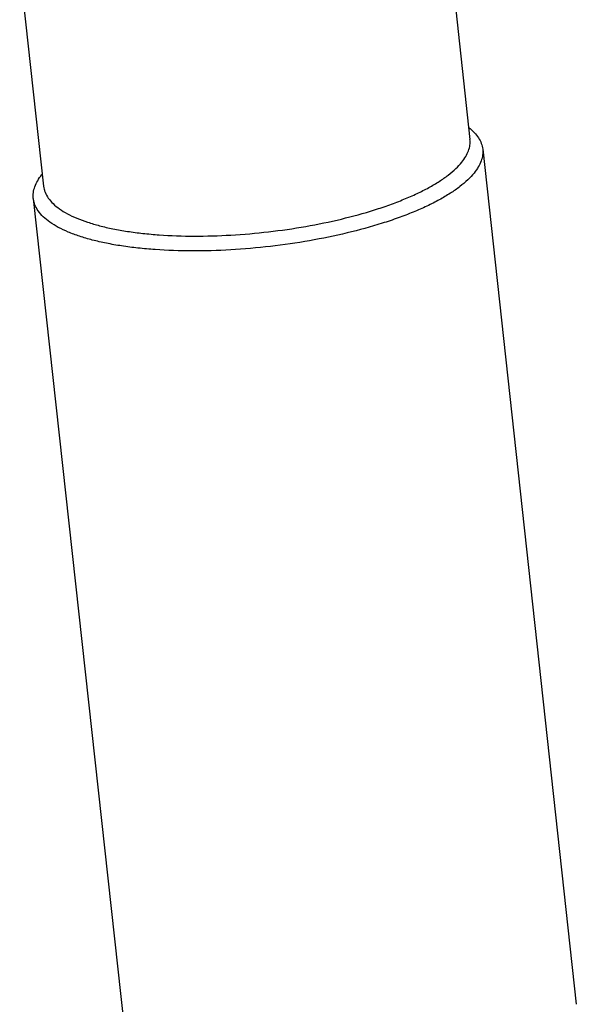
# Model space of a CAD drawing. Header units: millimetres. Extents: x 26 to 553, y 35 to 400.
# Tile 37 of 43: x 477 to 496, y 325 to 359. Entities that reach past the tile are written whole.
import ezdxf

# ---------------------------------------------------------------- set-up
doc = ezdxf.new("R2010")
doc.units = ezdxf.units.MM
doc.header["$LTSCALE"] = 32.67
doc.layers.add('20_ALL_FEATURES', color=7, linetype='CONTINUOUS')

msp = doc.modelspace()

# ---------------------------------------------------------------- linework, layer by layer
at = {"layer": '20_ALL_FEATURES', "color": 7}
for p, q in [((492.108, 361.6068), (492.7961, 355.3256)), ((477.2575, 361.2601), (478.0841, 353.7141)), ((493.2349, 354.9932), (496.4661, 325.4949)), ((477.7276, 353.2945), (480.9589, 323.7962))]:
    msp.add_line(p, q, dxfattribs=at)
msp.add_arc((479.611, 352.8406), 2.0372, 140.55727, 141.21434, dxfattribs=at)
for points, knots in [([(492.75, 355.7466), (492.8188, 355.6927), (492.9433, 355.582), (493.0935, 355.3957), (493.1943, 355.1994), (493.2274, 355.0612), (493.2349, 354.9932)], [0, 0, 0, 0, 0.2851413, 0.5416516, 0.7766645, 1, 1, 1, 1]), ([(492.5158, 354.5456), (492.5662, 354.6083), (492.6548, 354.7338), (492.7508, 354.9328), (492.8011, 355.1308), (492.803, 355.2625), (492.7961, 355.3256)], [0, 0, 0, 0, 0.2840295, 0.5402843, 0.7757666, 1, 1, 1, 1]), ([(493.2349, 354.9932), (493.2422, 354.9266), (493.2402, 354.7878), (493.1872, 354.5791), (493.086, 354.3694), (492.9926, 354.2371), (492.9395, 354.171)], [0, 0, 0, 0, 0.2242334, 0.4597157, 0.7159705, 1, 1, 1, 1]), ([(478.0841, 353.7141), (478.0879, 353.6788), (478.1006, 353.6081), (478.146, 353.4674), (478.2423, 353.2944), (478.412, 353.1028), (478.6353, 352.9237), (478.9106, 352.7576), (479.2358, 352.6054), (479.6087, 352.4681), (480.0267, 352.3465), (480.4865, 352.2417), (480.9848, 352.1544), (481.5176, 352.0854), (482.2842, 352.0171), (483.2982, 351.983), (484.5574, 352.0194), (485.8441, 352.1316), (487.1185, 352.316), (488.3412, 352.567), (489.3062, 352.8305), (490.0218, 353.0708), (490.511, 353.2582), (490.9609, 353.4553), (491.3681, 353.6606), (491.7294, 353.8724), (492.0423, 354.0893), (492.3044, 354.3095), (492.4524, 354.4667), (492.5158, 354.5456)], [0, 0, 0, 0, 0.0068419, 0.0137952, 0.0284207, 0.0446082, 0.0628387, 0.0833975, 0.1064226, 0.131947, 0.1599271, 0.1902627, 0.2228097, 0.257389, 0.2937932, 0.3711239, 0.4527651, 0.5364772, 0.619934, 0.7008194, 0.7769262, 0.8125598, 0.8462747, 0.8778752, 0.9071966, 0.9341126, 0.9585459, 0.9804835, 1, 1, 1, 1]), ([(477.7276, 353.2945), (477.7203, 353.361), (477.7223, 353.4998), (477.7753, 353.7086), (477.8765, 353.9183), (477.9699, 354.0506), (478.023, 354.1167)], [0, 0, 0, 0, 0.2242334, 0.4597157, 0.7159705, 1, 1, 1, 1]), ([(492.9395, 354.171), (492.8726, 354.0878), (492.7166, 353.9222), (492.4404, 353.69), (492.1106, 353.4614), (491.7297, 353.2381), (491.3005, 353.0218), (490.8263, 352.814), (490.3106, 352.6165), (489.5564, 352.3632), (488.5393, 352.0855), (487.2504, 351.8209), (485.9072, 351.6265), (484.5509, 351.5082), (483.2236, 351.4699), (482.1548, 351.5058), (481.3468, 351.5778), (480.7851, 351.6506), (480.26, 351.7425), (479.7753, 351.853), (479.3347, 351.9811), (478.9416, 352.1259), (478.5988, 352.2863), (478.3087, 352.4614), (478.0733, 352.6502), (477.8944, 352.8521), (477.7929, 353.0345), (477.7451, 353.1828), (477.7317, 353.2573), (477.7276, 353.2945)], [0, 0, 0, 0, 0.0195165, 0.0414541, 0.0658874, 0.0928034, 0.1221248, 0.1537253, 0.1874402, 0.2230738, 0.2991806, 0.380066, 0.4635228, 0.5472349, 0.6288761, 0.7062068, 0.742611, 0.7771903, 0.8097373, 0.8400729, 0.868053, 0.8935774, 0.9166025, 0.9371613, 0.9553918, 0.9715793, 0.9862048, 0.9931581, 1, 1, 1, 1])]:
    msp.add_open_spline(points, degree=3, knots=knots, dxfattribs=at)

doc.saveas('drawing.dxf')
